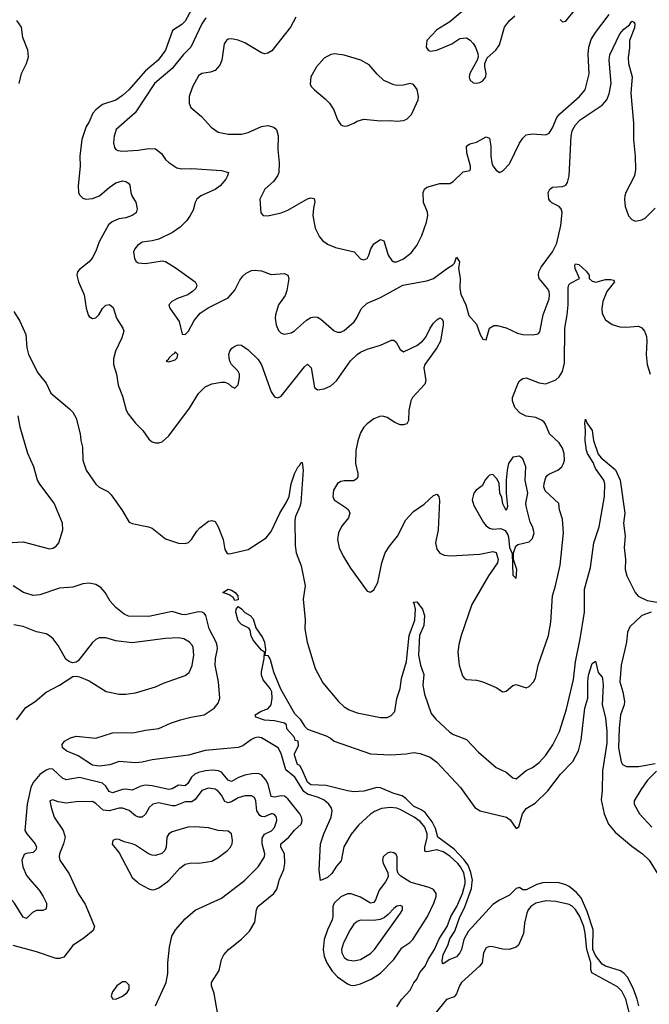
# Model space of a CAD drawing. Header units: inches. Extents: x 1473912 to 1647258, y 640388 to 773423.
# Tile 23 of 256: x 1503949 to 1507755, y 659259 to 665215. Entities that reach past the tile are written whole.
import ezdxf

# ---------------------------------------------------------------- set-up
doc = ezdxf.new("R2010")
doc.units = ezdxf.units.IN
doc.header["$MEASUREMENT"] = 0
doc.layers.add('B5605', color=7, linetype='Continuous')
doc.layers.add('B5606', color=7, linetype='Continuous')

msp = doc.modelspace()

# ---------------------------------------------------------------- linework, layer by layer
at = {"layer": 'B5605', "color": 5}
for points, elevation in [([(1504022.9, 660000), (1504067.3, 659950), (1504091, 659910), (1504110.2, 659870), (1504111.3, 659848.7), (1504106.2, 659833.8), (1504090, 659826), (1504050, 659826.6), (1504026.6, 659813.4), (1503990, 659778.4), (1503970, 659786), (1503918.7, 659870), (1503810, 659987.7), (1503784, 660000)], 820), ([(1504270.3, 660000), (1504302, 659930), (1504345.5, 659865.5), (1504400.5, 659730), (1504394.3, 659705.7), (1504339.3, 659660.7), (1504270, 659614.5), (1504215.8, 659544.2), (1504190, 659535.4), (1504170, 659535.4), (1504050, 659576.8), (1503910, 659614.6)], 840), ([(1504659.4, 660000), (1504670, 659990.4), (1504730, 659957.6), (1504750, 659952.2), (1504766.3, 659953.7), (1504790, 659963.1), (1504839.8, 660000)], 860), ([(1504769.8, 659250), (1504834.8, 659390), (1504844.6, 659444.6), (1504844.7, 659510), (1504854.9, 659605.1), (1504868.2, 659670), (1504891.6, 659710), (1504950, 659775.3), (1505010, 659828.8), (1505170, 659900.9), (1505298.1, 660000)], 840), ([(1505145.7, 659210), (1505124, 659324), (1505109.6, 659370), (1505109.6, 659390), (1505155.8, 659464.2), (1505169.7, 659530), (1505183, 659557), (1505211.5, 659590), (1505290, 659652), (1505338, 659702), (1505370, 659754.8), (1505381.1, 659830), (1505388.2, 659850), (1505485.7, 659930), (1505504.3, 659955.7), (1505514.9, 660000)], 820), ([(1506161.4, 660000), (1506160.9, 659999.1), (1506121.9, 659950), (1506100.1, 659890), (1506090, 659874.5), (1506070, 659870.5), (1506010, 659907.8), (1505952.2, 659927.8), (1505930, 659926.8), (1505890, 659907.9), (1505850.9, 659870), (1505841.9, 659850), (1505843.1, 659790), (1505838.7, 659770), (1505810.5, 659709.5), (1505790.1, 659650), (1505784.2, 659590), (1505790.1, 659550), (1505805.9, 659510), (1505838.8, 659458.8), (1505870, 659424.8), (1505930, 659382), (1505950, 659373.8), (1505970, 659371.8), (1506010, 659382.8), (1506074.5, 659410), (1506130, 659446.4), (1506210, 659530.2), (1506259.6, 659600.4), (1506307.8, 659632.2), (1506326, 659650), (1506413.6, 659790), (1506452.1, 659870), (1506466.1, 659910), (1506466, 659930), (1506450, 659952.4), (1506424.6, 659964.6), (1506315.6, 659995.6), (1506308.1, 660000)], 820), ([(1506230, 659243.7), (1506259.4, 659290), (1506310, 659343.5), (1506332.1, 659387.9), (1506349.9, 659410.1), (1506368, 659452), (1506401.1, 659490), (1506418.9, 659530), (1506456.9, 659590), (1506485.2, 659654.8), (1506533.6, 659730), (1506556.5, 659790), (1506592.3, 659850), (1506627, 659930), (1506642.5, 659990), (1506642.6, 660000)], 780), ([(1507692.2, 659250), (1507682.9, 659290), (1507656.9, 659356.9), (1507622.6, 659422.6), (1507604.1, 659444.1), (1507580.3, 659460.4), (1507490, 659490.4), (1507470, 659502.2), (1507430, 659553.4), (1507414.9, 659590), (1507413.2, 659606.8), (1507416.6, 659710), (1507380.2, 659820.2), (1507342.9, 659902.9), (1507314.8, 659934.8), (1507270, 659971.4), (1507250, 659982.3), (1507210, 659994), (1507150, 659996.5), (1507110, 659993.6), (1507075.6, 659984.4), (1507010, 659951.1), (1506990, 659951.6), (1506970, 659964.5), (1506950, 659959.5), (1506910, 659919.7), (1506850.3, 659889.7), (1506810, 659862), (1506660.9, 659699.1), (1506633.4, 659650), (1506619.1, 659590), (1506610, 659569.3), (1506590, 659546.6), (1506550, 659529.3), (1506510, 659502.7), (1506504.8, 659504.8), (1506503.3, 659523.3), (1506510, 659558.4), (1506539.7, 659620.3), (1506550, 659654.3), (1506579.1, 659700.9), (1506610, 659787.9), (1506637.7, 659842.3), (1506681.1, 659958.9), (1506685.3, 660000)], 760), ([(1507653.9, 659130), (1507613.8, 659290), (1507590, 659338.4), (1507563.9, 659363.9), (1507408.2, 659450), (1507401.8, 659470), (1507402.7, 659510), (1507378, 659590), (1507368.3, 659690), (1507359.3, 659730), (1507335.2, 659790), (1507310, 659831.7), (1507290, 659852.7), (1507270, 659863.4), (1507190, 659881.1), (1507130, 659885), (1507070.3, 659870), (1507038.8, 659850), (1507023.5, 659830), (1507015.6, 659810), (1507001.8, 659750), (1506993.9, 659686.1), (1506964.5, 659615.5), (1506950, 659604), (1506908.9, 659591.1), (1506870, 659592.1), (1506810, 659607.3), (1506790, 659607.9), (1506770, 659599.8), (1506753, 659570), (1506745.2, 659510), (1506728.9, 659490), (1506620.9, 659390), (1506607.8, 659370), (1506590, 659322.6), (1506576.2, 659303.8), (1506530, 659288.2), (1506458, 659202)], 780)]:
    msp.add_lwpolyline(points, dxfattribs=dict(at, elevation=elevation))
for points, elevation in [([(1506250, 659857), (1506230, 659853.3), (1506210, 659838.4), (1506177.6, 659802.4), (1506155.4, 659784.6), (1506128.8, 659771.2), (1506090, 659765), (1506010, 659767.6), (1505990, 659760.4), (1505970, 659743.5), (1505947.5, 659710), (1505905.7, 659630), (1505895.3, 659590), (1505897.1, 659570), (1505910, 659542), (1505930, 659527.7), (1505970, 659521.8), (1506010, 659529.3), (1506070, 659565.4), (1506094.4, 659590), (1506251.6, 659810), (1506262.7, 659830), (1506264, 659850)], 840), ([(1504590, 659395.1), (1504570, 659394.5), (1504536.3, 659370), (1504510, 659334), (1504503, 659310), (1504510.9, 659290.9), (1504530.8, 659290.8), (1504570, 659307), (1504599.6, 659330), (1504611.3, 659350), (1504610, 659374)], 860)]:
    msp.add_lwpolyline(points, close=True, dxfattribs=dict(at, elevation=elevation))
at = {"layer": 'B5606', "color": 5}
for points, elevation in [([(1505007.3, 665312.7), (1504950, 665206.3), (1504930, 665186.3), (1504872.4, 665150), (1504831.5, 665030), (1504786.4, 664970), (1504710, 664906.7), (1504608.8, 664791.2), (1504570, 664756.5), (1504530, 664728.7), (1504450, 664701.7), (1504408.9, 664670), (1504391.7, 664650), (1504366.7, 664593.3), (1504350, 664569.6), (1504325.5, 664490), (1504313.5, 664390), (1504314.6, 664330), (1504302.8, 664210), (1504304.6, 664170), (1504310, 664154.9), (1504330, 664135.8), (1504348.9, 664128.9), (1504390, 664133.1), (1504432.1, 664150), (1504490, 664201), (1504530, 664227.8), (1504570, 664239.7), (1504590, 664235.8), (1504606.1, 664226.1), (1504614.3, 664214.3), (1504621.8, 664170), (1504630, 664146.4), (1504651.9, 664111.9), (1504659.8, 664070), (1504652.9, 664047.1), (1504630, 664030.5), (1504590, 664017.3), (1504547.7, 664010), (1504508.5, 663991.5), (1504486, 663974), (1504430, 663871.5), (1504410, 663814), (1504387.7, 663772.3), (1504370, 663749.7), (1504310, 663704.5), (1504298.4, 663690), (1504294, 663670), (1504304.6, 663630), (1504339.6, 663550), (1504350.2, 663470), (1504362.2, 663430), (1504370, 663418.9), (1504390, 663406.7), (1504410, 663412.3), (1504426.8, 663430), (1504450, 663468.9), (1504470, 663487.9), (1504492.4, 663492.4), (1504513.8, 663473.8), (1504533.5, 663410), (1504571.8, 663350), (1504578, 663330), (1504566.9, 663290), (1504528.1, 663210), (1504516.9, 663163.1), (1504517.1, 663130), (1504534.6, 663070), (1504544.8, 663004.8), (1504570, 662938), (1504593.6, 662853.6), (1504604.9, 662830), (1504650, 662773.4), (1504692.8, 662730), (1504730, 662677.6), (1504750, 662662.3), (1504770, 662655.6), (1504790, 662654.9), (1504810, 662662), (1504850, 662698), (1504975.2, 662864.8), (1505030, 662953.1), (1505070, 662993.6), (1505110, 663012.6), (1505170, 663022), (1505190, 663022.4), (1505210, 663014.9), (1505230, 662996.3), (1505250, 662986), (1505270, 663005.5), (1505278.5, 663050), (1505277, 663070), (1505268.7, 663090), (1505229.7, 663130), (1505218.7, 663150), (1505214.5, 663170), (1505214.3, 663190), (1505220.5, 663210), (1505232.5, 663227.5), (1505250, 663240.4), (1505270, 663248.4), (1505290, 663245.7), (1505330, 663218.4), (1505390, 663159.7), (1505410, 663127.4), (1505470, 662964.4), (1505490, 662933.4), (1505510, 662927.4), (1505530, 662937.8), (1505670, 663114.6), (1505690, 663130.4), (1505711.3, 663110), (1505731.8, 662990), (1505750, 662975.3), (1505790, 662982.7), (1505830, 663000.5), (1505865.3, 663030), (1505950, 663151.9), (1505988.9, 663190), (1506010, 663203.2), (1506050, 663221.3), (1506130, 663245.5), (1506196.3, 663276.3), (1506210, 663276), (1506224.7, 663264.7), (1506250, 663220.5), (1506270, 663206.3), (1506350, 663244.3), (1506384.8, 663270), (1506405.2, 663294.8), (1506430.6, 663350), (1506450, 663378.8), (1506470, 663399.7), (1506490, 663411.7), (1506503.9, 663403.9), (1506510.2, 663390.2), (1506509.2, 663370), (1506493.7, 663270), (1506471.3, 663230), (1506399.1, 663130), (1506392.4, 663110), (1506403.9, 663030), (1506399.1, 663010), (1506323, 662930), (1506314.3, 662910), (1506302.1, 662850), (1506300.2, 662790), (1506290.3, 662770), (1506270, 662763.7), (1506250, 662764.5), (1506217.5, 662777.5), (1506170, 662807.7), (1506150, 662815.5), (1506130, 662816.2), (1506090, 662801.5), (1506050.3, 662770), (1506030.3, 662750), (1506010, 662716), (1505992.4, 662667.6), (1505980.3, 662610), (1505979.7, 662530), (1505992.5, 662470), (1505994.2, 662450), (1505990, 662439.7), (1505970, 662425.4), (1505910, 662425.4), (1505890, 662421.4), (1505870.2, 662410), (1505847, 662370), (1505842.6, 662330), (1505850.2, 662310), (1505922.7, 662262.7), (1505936.3, 662250), (1505944.8, 662230), (1505937.8, 662202.2), (1505894.9, 662150), (1505877.3, 662110), (1505870.3, 662070), (1505880.5, 662020.5), (1505904.9, 661970), (1505950, 661897.3), (1506050, 661758.8), (1506070, 661751), (1506090, 661766.8), (1506114.3, 661810), (1506138.5, 661930), (1506159.5, 661990), (1506184.8, 662030), (1506232.7, 662090), (1506284.2, 662190), (1506330, 662239.8), (1506395.2, 662284.8), (1506450, 662337.6), (1506470, 662344.9), (1506483, 662330), (1506487.4, 662307.4), (1506479.2, 662130), (1506462.7, 662050), (1506470, 662013), (1506488.3, 661988.3), (1506516, 661976), (1506552.6, 661972.6), (1506730, 661981.9), (1506810, 661997.3), (1506830, 661991), (1506841.2, 661950), (1506837.5, 661930), (1506783.5, 661850), (1506683.2, 661676.8), (1506618.9, 661490), (1506604.5, 661435.5), (1506598.3, 661390), (1506606.3, 661310), (1506625.9, 661245.9), (1506639.1, 661230), (1506650, 661224.2), (1506710, 661218.9), (1506750, 661208.9), (1506830, 661174.3), (1506870, 661148.5), (1506890, 661153.7), (1506930, 661186.7), (1506950, 661194), (1507010, 661172.4), (1507030, 661181.6), (1507056.3, 661210), (1507067.3, 661232.7), (1507083.1, 661310), (1507145.6, 661490), (1507161.1, 661570), (1507170.8, 661729.2), (1507188.8, 661790), (1507215.8, 661915.8), (1507237, 662110), (1507230, 662192.7), (1507213, 662250), (1507207.6, 662287.6), (1507125.9, 662365.8), (1507118.5, 662390), (1507119.9, 662410), (1507130, 662445.3), (1507140.7, 662459.3), (1507151.3, 662468.7), (1507203.1, 662490), (1507225.8, 662510), (1507237.3, 662530), (1507241.8, 662550), (1507239.9, 662590), (1507230, 662622.4), (1507210, 662655.4), (1507151.3, 662710), (1507128.8, 662768.8), (1507119.6, 662779.6), (1507107.6, 662790), (1507070, 662807.7), (1507010, 662816.5), (1506974.5, 662834.6), (1506943.1, 662870), (1506928.4, 662910), (1506928.4, 662930), (1506963.6, 663016.4), (1506971.6, 663030), (1506990, 663045.3), (1507010, 663047.9), (1507090, 663018), (1507130, 663011.9), (1507190, 663036), (1507210, 663055), (1507230, 663087.8), (1507242.1, 663137.9), (1507244.4, 663350), (1507259.2, 663430), (1507264.6, 663490), (1507264.7, 663595.3), (1507269, 663611), (1507278.5, 663621.5), (1507334, 663650), (1507307.4, 663710), (1507305.3, 663730), (1507310, 663737.6), (1507330, 663734.4), (1507374.4, 663694.4), (1507390.9, 663670), (1507392.8, 663650), (1507410, 663632.8), (1507431.8, 663628.2), (1507490, 663643.5), (1507523.7, 663643.7), (1507538.5, 663638.5), (1507544.4, 663630), (1507498, 663570), (1507474, 663510), (1507468.4, 663468.4), (1507470, 663438), (1507490, 663399.3), (1507530, 663370.4), (1507576.9, 663356.9), (1507614.5, 663354.5), (1507690, 663360.3), (1507710.2, 663350.2), (1507726.4, 663330), (1507737.7, 663297.7), (1507741.3, 663270), (1507737.1, 663190), (1507743, 663130), (1507760.4, 663070)], 820), ([(1506650, 665286), (1506550, 665201.6), (1506470, 665154.5), (1506410.8, 665090), (1506407.3, 665050), (1506418, 665030), (1506430, 665024), (1506470, 665030.6), (1506561.2, 665070), (1506610, 665100.5), (1506650, 665104.9), (1506671.9, 665091.9), (1506690, 665070.8), (1506704.9, 665050), (1506719.1, 665010), (1506720.7, 664990), (1506714.8, 664970), (1506670.5, 664890), (1506666.4, 664870), (1506670.5, 664850.5), (1506690, 664833.4), (1506710, 664830.4), (1506730, 664834.4), (1506750, 664844.9), (1506767.6, 664870), (1506769.6, 664890), (1506760.7, 664930), (1506760.9, 664950), (1506775.6, 664984.4), (1506828.3, 665031.7), (1506850, 665064), (1506880.5, 665170), (1506909.6, 665210), (1506942.2, 665237.8)], 880), ([(1505073.7, 665226.3), (1505050.5, 665189.5), (1504984.5, 665050), (1504936.6, 665003.4), (1504870, 664920.2), (1504764, 664830), (1504647.6, 664652.4), (1504532, 664550), (1504519.6, 664510), (1504517, 664470), (1504522.9, 664442.9), (1504530.4, 664430.4), (1504542.9, 664422.9), (1504570, 664419.5), (1504665.5, 664425.5), (1504730, 664435.6), (1504770, 664433.1), (1504806.2, 664406.2), (1504830.3, 664370), (1504850, 664350.3), (1504898.6, 664318.6), (1504930, 664312.3), (1504990, 664315.9), (1505170, 664303.1), (1505210.6, 664290), (1505206.4, 664270), (1505195.3, 664250), (1505160.3, 664210), (1505130, 664188.2), (1505044.6, 664150), (1505020.8, 664130), (1505010.2, 664110), (1504996.9, 664063.1), (1504980.2, 664030), (1504959.1, 664000.9), (1504919.5, 663960.5), (1504872.8, 663927.2), (1504790, 663888.5), (1504750, 663877.2), (1504690, 663869.6), (1504660.4, 663850), (1504644.4, 663830), (1504637.1, 663810), (1504643, 663770), (1504652.7, 663752.7), (1504664.9, 663744.9), (1504710, 663741.3), (1504810, 663755.8), (1504830, 663752.4), (1504890, 663717.1), (1505010.8, 663630), (1505020.7, 663610), (1505018.5, 663601.5), (1505014.8, 663590), (1504994.8, 663570), (1504966, 663550), (1504906.8, 663530), (1504869.1, 663510.9), (1504850.6, 663490), (1504856.3, 663470), (1504914, 663390), (1504932, 663312), (1504950, 663311.3), (1504970, 663331), (1505004.2, 663395.8), (1505040.6, 663439.4), (1505088.6, 663471.4), (1505210, 663533.1), (1505250, 663579.5), (1505280.2, 663639.8), (1505297.2, 663662.8), (1505318.3, 663681.7), (1505350, 663698.2), (1505370, 663700.9), (1505410, 663696.5), (1505470, 663673.8), (1505550, 663679.2), (1505570.2, 663670), (1505576.5, 663650), (1505563.7, 663576.3), (1505553.1, 663546.9), (1505514.4, 663490), (1505495.3, 663430), (1505493.1, 663410), (1505498.7, 663370), (1505514, 663334), (1505530, 663319.1), (1505550, 663313), (1505590, 663320.5), (1505610, 663332.4), (1505682.1, 663397.9), (1505710, 663412.8), (1505730, 663416.9), (1505750, 663414.9), (1505770, 663402.8), (1505850, 663332.9), (1505870, 663324.6), (1505890, 663324.9), (1505910, 663334.6), (1505972.1, 663387.9), (1505988.2, 663411.8), (1506013.6, 663466.4), (1506050, 663500.3), (1506130, 663534.6), (1506266, 663610), (1506410, 663635.8), (1506450, 663650.4), (1506530, 663708.7), (1506568.6, 663731.4), (1506577.1, 663742.9), (1506590, 663778.8), (1506607.7, 663750), (1506602.4, 663710), (1506611.3, 663651.3), (1506609, 663590), (1506615.3, 663555.3), (1506646.4, 663490), (1506665.1, 663425.1), (1506710, 663374), (1506733.7, 663310), (1506750, 663282), (1506770, 663278.8), (1506788.4, 663350), (1506815.1, 663365), (1506835.5, 663364.5), (1506890, 663351.6), (1506959, 663319), (1506990, 663310.2), (1507051.1, 663308.9), (1507084.5, 663315.5), (1507093.3, 663326.7), (1507112.9, 663430), (1507150, 663527.3), (1507152.4, 663550), (1507150.6, 663570), (1507140.9, 663590), (1507089.7, 663650), (1507085.7, 663670), (1507088.4, 663690), (1507101.4, 663718.6), (1507169.6, 663810), (1507196.6, 663863.4), (1507220.2, 663970), (1507228.9, 664048.9), (1507223.5, 664070), (1507210, 664085.4), (1507166.9, 664106.9), (1507156.6, 664116.6), (1507148.3, 664130), (1507144.7, 664170), (1507153.6, 664190), (1507170, 664202.6), (1507230, 664205.4), (1507250, 664213.6), (1507261.8, 664230), (1507271.6, 664270), (1507282.5, 664510), (1507290, 664542.4), (1507310, 664579.6), (1507336.8, 664610), (1507470, 664698.8), (1507498.5, 664730), (1507513.2, 664766.8), (1507525.3, 664830), (1507513.6, 664970), (1507517.4, 665002.6), (1507578.2, 665130), (1507601.5, 665158.5), (1507635.7, 665184.3), (1507650, 665206.4), (1507661.1, 665201.1), (1507668.2, 665190), (1507666.9, 665166.9), (1507636.4, 665090), (1507635.2, 665044.8), (1507626.7, 664986.7), (1507630.2, 664950.1), (1507651.6, 664870), (1507643.6, 664770), (1507660.7, 664590), (1507660.1, 664490), (1507670.9, 664390), (1507671.7, 664308.3), (1507666, 664270), (1507614, 664170), (1507607.9, 664150), (1507605.5, 664130), (1507610, 664086), (1507630, 664027.7), (1507650, 664005.5), (1507670, 663997.1), (1507710, 664004.4), (1507730, 664014), (1507790, 664074.4)], 840), ([(1505618.4, 665230), (1505586.7, 665170), (1505472.7, 665027.2), (1505450, 665011.8), (1505430, 665009.6), (1505410, 665015.1), (1505310, 665076.1), (1505270, 665091.9), (1505230, 665099.7), (1505210, 665096.9), (1505199.1, 665090), (1505184.4, 665070), (1505171.6, 664970), (1505159.6, 664940.4), (1505130, 664907.8), (1505103, 664897), (1505050, 664889.7), (1505030, 664875.6), (1504993.7, 664810), (1504974, 664750), (1504972.7, 664710), (1504983.9, 664683.9), (1505048.9, 664628.9), (1505105.8, 664565.8), (1505150, 664534.9), (1505210, 664521.7), (1505290, 664523.6), (1505330, 664531.8), (1505410, 664569), (1505450, 664574.3), (1505485.2, 664565.3), (1505502.4, 664550), (1505511.8, 664511.8), (1505508.9, 664430), (1505518, 664350), (1505516.5, 664290), (1505508.7, 664270), (1505484.1, 664235.9), (1505430.6, 664190), (1505400.5, 664130), (1505407.7, 664047.7), (1505422, 664030), (1505450, 664028), (1505530, 664047), (1505570, 664063.1), (1505690, 664132), (1505710, 664138.4), (1505730, 664133.4), (1505732.9, 664112.9), (1505724.4, 664075.5), (1505721.5, 664030), (1505735.1, 663955), (1505761.4, 663901.4), (1505780.2, 663880.2), (1505810, 663857.6), (1505857.8, 663837.8), (1505971, 663810), (1506010, 663768), (1506030, 663762.4), (1506050, 663770.8), (1506060.7, 663790), (1506071.5, 663828.5), (1506090, 663858.8), (1506130, 663886), (1506150, 663878), (1506176.5, 663790), (1506198.7, 663758.7), (1506210, 663751.3), (1506230, 663750.2), (1506270, 663767.6), (1506315, 663805), (1506350.9, 663850), (1506379.8, 663910), (1506408.7, 663990), (1506416, 664030), (1506413.5, 664050), (1506389.7, 664110.3), (1506388.5, 664170), (1506395.6, 664190), (1506410, 664201.1), (1506490, 664224.2), (1506550, 664224.7), (1506570, 664236.5), (1506630, 664294), (1506670, 664303.8), (1506675.1, 664310), (1506674.3, 664330), (1506651.3, 664410), (1506649.6, 664450), (1506670, 664464.9), (1506710, 664474.9), (1506770, 664507.3), (1506790, 664498), (1506797.6, 664450), (1506797.6, 664390), (1506803, 664350), (1506810, 664331.3), (1506830, 664304.7), (1506850, 664291.3), (1506870, 664301), (1506910, 664344), (1506970, 664468.4), (1506990, 664499.5), (1507010, 664518), (1507050, 664524.9), (1507130, 664519.6), (1507150, 664528.8), (1507170, 664561.3), (1507197.3, 664622.7), (1507214.2, 664645.8), (1507333.6, 664750), (1507367.7, 664790), (1507391.7, 664888.3), (1507386.2, 665006.2), (1507389.9, 665050), (1507404.4, 665095.6), (1507430, 665138.2), (1507513.7, 665246.3)], 860), ([(1507216.3, 665216.3), (1507230, 665202.8), (1507250, 665207.3), (1507310, 665278.4)], 880), ([(1503945.9, 664830), (1503959.1, 664890), (1503991, 664950), (1504001.7, 664990), (1503997.6, 665030), (1503968.3, 665108.3), (1503960.2, 665170), (1503931.1, 665210)], 820), ([(1503914, 663450), (1503950, 663390.8), (1503986, 663310), (1503992.4, 663230), (1504002.4, 663190), (1504059.3, 663079.3), (1504110, 663016.4), (1504136.7, 662956.7), (1504250, 662860.9), (1504270, 662840.3), (1504290, 662803.8), (1504315.4, 662710), (1504319, 662670), (1504329.1, 662629.1), (1504331.8, 662550), (1504350.8, 662490.8), (1504410, 662404.9), (1504430, 662387.8), (1504481.3, 662361.3), (1504501.3, 662341.3), (1504566.5, 662250), (1504610, 662176.4), (1504630, 662167.4), (1504727.9, 662147.9), (1504750, 662138.9), (1504830, 662074.3), (1504909.2, 662049.2), (1504950, 662045.5), (1504970, 662052.4), (1504987.6, 662070), (1505019.4, 662120.6), (1505038.5, 662141.5), (1505090, 662181.1), (1505110, 662185.3), (1505130, 662179.3), (1505150, 662148), (1505179, 662070), (1505190.3, 662010), (1505201.6, 661990), (1505210, 661984.9), (1505226.1, 661986.1), (1505330, 662009.5), (1505438.6, 662081.4), (1505470, 662118.2), (1505521, 662230), (1505562.9, 662297.1), (1505578.3, 662330), (1505590, 662407.3), (1505610, 662468.8), (1505630, 662508.4), (1505641.1, 662518.9), (1505650, 662537.1), (1505656.4, 662536.4), (1505662.4, 662490), (1505648.2, 662291.8), (1505643.2, 662270), (1505617.1, 662210), (1505612.9, 662187.1), (1505613.5, 662033.5), (1505620.2, 661990), (1505650.4, 661910.4), (1505674.9, 661790), (1505663.3, 661710), (1505675.2, 661584.7), (1505673.7, 661530), (1505687.2, 661450), (1505735.8, 661290), (1505782.5, 661202.5), (1505876.9, 661090), (1505910, 661058.3), (1505940.4, 661040.4), (1505990, 661022.4), (1506130, 660994), (1506170, 660993.7), (1506195.1, 661004.9), (1506216.2, 661030), (1506229.7, 661109.7), (1506248.7, 661170), (1506256.9, 661230), (1506286.7, 661333.3), (1506303.2, 661490), (1506337.5, 661582.5), (1506341.2, 661650), (1506336.6, 661676.6), (1506329.1, 661690.9), (1506350, 661692.6), (1506383.6, 661650), (1506396.5, 661610), (1506392, 661550), (1506367.1, 661490), (1506360.9, 661370), (1506372.7, 661310), (1506393.1, 661253.1), (1506387.2, 661190), (1506395.5, 661135.5), (1506437.6, 661017.6), (1506464.3, 660984.2), (1506550, 660906), (1506571.4, 660891.4), (1506650, 660860.7), (1506723.2, 660783.2), (1506830, 660690.4), (1506890, 660663.1), (1506930, 660628.9), (1506950, 660622.3), (1507010, 660672.4), (1507050, 660692.3), (1507090, 660721.8), (1507130, 660765.8), (1507172.2, 660827.8), (1507211.6, 660908.4), (1507255.2, 661044.8), (1507296.4, 661223.6), (1507308.5, 661330), (1507338.1, 661470), (1507363.6, 661630), (1507362.8, 661770), (1507399.5, 661900.5), (1507419.9, 662050), (1507452.9, 662147.1), (1507484.2, 662330), (1507486.5, 662406.5), (1507481.1, 662430), (1507430, 662499.9), (1507416.5, 662536.5), (1507382.6, 662590), (1507375.7, 662610), (1507367, 662670), (1507369.1, 662730), (1507364.9, 662775.1), (1507370, 662798), (1507377.3, 662777.3), (1507410.1, 662730), (1507418.9, 662670), (1507447.2, 662587.2), (1507464.9, 662564.9), (1507551.9, 662491.9), (1507579.6, 662430), (1507608.2, 662230), (1507599.6, 662170), (1507609.2, 662090), (1507602.8, 662022.8), (1507611.8, 661950), (1507608.7, 661890), (1507619.3, 661850), (1507669.5, 661749.5), (1507688.1, 661728.1), (1507742.5, 661702.5), (1507827.1, 661687.1)], 780), ([(1503870, 662050.1), (1503970, 662057.1), (1504130, 662014.7), (1504150, 662017.8), (1504169.6, 662030), (1504185.7, 662050), (1504210.8, 662129.2), (1504208.7, 662170), (1504158.3, 662290), (1504070, 662404.5), (1504056.1, 662430), (1504033.7, 662510), (1503998.8, 662590), (1503953, 662750), (1503939.4, 662819.4)], 780), ([(1506642.6, 660000), (1506642.7, 660010), (1506633.3, 660053.3), (1506614.2, 660090), (1506597, 660110), (1506550, 660154.9), (1506510, 660182), (1506470, 660193.9), (1506410, 660180.2), (1506403.3, 660183.3), (1506398.3, 660190), (1506398.7, 660210), (1506412.2, 660267.8), (1506411.9, 660290), (1506397.4, 660330), (1506370, 660364.4), (1506334, 660390), (1506250, 660436.4), (1506230, 660444.5), (1506190, 660449.4), (1506137.1, 660442.9), (1506094, 660426), (1506070, 660409.8), (1505997.6, 660342.4), (1505952.8, 660287.2), (1505909.3, 660210.7), (1505892.7, 660127.3), (1505864.9, 660095.1), (1505836.8, 660050), (1505810, 660026.8), (1505768.5, 660008.5), (1505759, 660070), (1505768.6, 660230), (1505787, 660290), (1505832.1, 660390), (1505838.2, 660430), (1505832.2, 660450), (1505817.6, 660470), (1505790, 660493.7), (1505754.6, 660510), (1505690, 660530.2), (1505666.1, 660546.1), (1505612, 660632), (1505558, 660678), (1505530, 660775), (1505511.5, 660810), (1505410, 660871.3), (1505390, 660875), (1505370, 660871.4), (1505350, 660861.2), (1505298.4, 660821.6), (1505270, 660812), (1505070, 660794.2), (1504970, 660766.3), (1504750, 660738), (1504690, 660722.6), (1504650, 660719.4), (1504550, 660728), (1504493.1, 660706.9), (1504430, 660699.9), (1504390, 660704.5), (1504302.5, 660762.5), (1504233.8, 660790), (1504208.2, 660810), (1504205.6, 660830), (1504221, 660850), (1504255.8, 660870), (1504290, 660880.4), (1504410, 660869.3), (1504510, 660901.8), (1504642.2, 660902.2), (1504710, 660917.6), (1504790, 660927.8), (1504860.4, 660959.6), (1504920.8, 660979.2), (1504983.4, 660996.6), (1505064.4, 661010), (1505124, 661050), (1505150, 661079.6), (1505158.5, 661110), (1505151.3, 661210), (1505130.2, 661310), (1505132.6, 661350), (1505144.5, 661410), (1505143.6, 661430), (1505137.9, 661450), (1505093.7, 661530), (1505075.3, 661610), (1505064.9, 661624.9), (1505051.5, 661631.5), (1505030, 661633.3), (1504950, 661615.5), (1504930, 661615.9), (1504870, 661634.5), (1504730, 661604.7), (1504607.5, 661607.5), (1504579.8, 661619.8), (1504530, 661658.4), (1504497.1, 661697.1), (1504466.1, 661750), (1504439.5, 661779.5), (1504410, 661797.9), (1504370, 661805.6), (1504330, 661802), (1504270, 661783.2), (1504190, 661776.6), (1504070, 661735.3), (1504030, 661731.2), (1503972.8, 661750), (1503909.8, 661790)], 780), ([(1506685.3, 660000), (1506686.3, 660010), (1506676.7, 660056.7), (1506659.7, 660099.7), (1506635.1, 660135.1), (1506576.5, 660196.5), (1506477.8, 660270), (1506462.1, 660322.1), (1506443, 660363), (1506399.9, 660419.9), (1506376.1, 660436.1), (1506330, 660457.5), (1506283.9, 660503.9), (1506260.7, 660520.7), (1506210, 660533.9), (1506130, 660568.4), (1506109.2, 660570.8), (1506030, 660547.4), (1505970, 660543.7), (1505930.5, 660549.5), (1505802.4, 660582.4), (1505710, 660586.7), (1505690, 660602.2), (1505657.7, 660677.7), (1505642.5, 660702.5), (1505629.6, 660710), (1505610, 660766), (1505610, 660774), (1505635.3, 660824.7), (1505632.7, 660850), (1505615.5, 660855.5), (1505610, 660872.7), (1505564.7, 660924.7), (1505562, 660950), (1505550, 660960.4), (1505490, 660974.2), (1505430, 660978.5), (1505376.4, 660996.4), (1505373.2, 661010), (1505408.7, 661031.3), (1505450, 661046.9), (1505468.4, 661070), (1505475.6, 661110), (1505473.5, 661150), (1505463.7, 661170), (1505421.5, 661221.5), (1505411.8, 661250), (1505411.2, 661270), (1505427.4, 661350), (1505428.3, 661388.3), (1505410, 661401.3), (1505361.4, 661461.4), (1505348.1, 661488.1), (1505342.2, 661522.1), (1505334.5, 661534.5), (1505290, 661555.9), (1505270, 661578.9), (1505255.1, 661630), (1505258.7, 661650), (1505270, 661665.5), (1505290, 661651.8), (1505309.6, 661629.6), (1505342, 661610), (1505360.6, 661590), (1505376.9, 661536.9), (1505416.9, 661476.9), (1505428.2, 661450), (1505435.4, 661404.6), (1505431.1, 661371.1), (1505450, 661368), (1505464.3, 661344.3), (1505482.7, 661270), (1505526.6, 661166.6), (1505610, 661018.4), (1505644, 660984), (1505670, 660942), (1505690, 660922.3), (1505802.7, 660882.8), (1505829.1, 660869.1), (1505850.4, 660850.4), (1506070, 660774.9), (1506190, 660768.8), (1506285.9, 660774.1), (1506330, 660782), (1506370, 660775.5), (1506430, 660753), (1506470, 660723), (1506614.9, 660570), (1506701.1, 660450), (1506732.7, 660430), (1506891.1, 660391.1), (1506913.9, 660373.9), (1506950, 660322.8), (1506967.2, 660332.8), (1506988.6, 660410), (1507010, 660443.2), (1507065.3, 660474.7), (1507141.7, 660550), (1507219.2, 660650), (1507293.1, 660726.9), (1507328.2, 660791.8), (1507343, 660857), (1507365, 661050), (1507384, 661110), (1507383.6, 661210), (1507388.3, 661250), (1507410, 661320.7), (1507430, 661335.5), (1507445.3, 661265.3), (1507470, 661238), (1507471.8, 661230), (1507475.6, 661190), (1507471.4, 661070), (1507490, 660991), (1507498.9, 660910), (1507498, 660838), (1507472, 660672), (1507470.3, 660550), (1507464.4, 660495.6), (1507482, 660410), (1507508.3, 660348.3), (1507550, 660300.1), (1507650, 660214.7), (1507714, 660170), (1507753.7, 660130), (1507816.5, 660030)], 760), ([(1507765.7, 661630), (1507710.1, 661609.9), (1507637.9, 661542.1), (1507623.2, 661510), (1507618.5, 661450), (1507584.7, 661310), (1507577.9, 661210), (1507594.8, 661150), (1507605.1, 661090), (1507604, 661070), (1507581.6, 661010), (1507573.3, 660930), (1507570.1, 660810.1), (1507585, 660725), (1507593.1, 660710), (1507616.7, 660696.7), (1507690, 660696.6), (1507790, 660716.5)], 780), ([(1503930, 660979.6), (1503986.7, 661053.3), (1504042, 661090), (1504110, 661147.2), (1504190, 661189), (1504270, 661241.6), (1504290, 661243.7), (1504310, 661240.3), (1504370, 661216.1), (1504471.5, 661151.5), (1504550, 661134.4), (1504590, 661134.5), (1504650, 661144), (1504770, 661179.4), (1504818.8, 661201.2), (1504950, 661247.8), (1504973, 661267), (1504992.3, 661307.7), (1505000.9, 661370), (1504997.3, 661417.3), (1504991.9, 661431.9), (1504975.3, 661450), (1504940.5, 661470), (1504910, 661476), (1504830, 661470.8), (1504630, 661444.7), (1504530, 661457.1), (1504470, 661475.8), (1504430, 661475.2), (1504410, 661466.2), (1504390, 661447), (1504302.5, 661337.5), (1504290, 661329.5), (1504270, 661325.1), (1504250, 661329.6), (1504227.2, 661347.2), (1504182.7, 661430), (1504151, 661470), (1504130, 661488.4), (1504110, 661499.8), (1504050, 661512.9), (1503970, 661544.4), (1503913.8, 661553.8)], 820), ([(1505514.9, 660000), (1505517.3, 660010), (1505545.6, 660074.4), (1505552.3, 660110), (1505549.9, 660170), (1505527.6, 660210), (1505527.3, 660230), (1505576.7, 660270), (1505610, 660312.9), (1505650, 660349.3), (1505656.8, 660370), (1505653.6, 660390), (1505641.8, 660410), (1505570, 660501.2), (1505550, 660516.9), (1505530, 660519.5), (1505490, 660511.3), (1505470, 660516.8), (1505451.2, 660590), (1505437, 660617), (1505410, 660647.7), (1505390, 660654.1), (1505352.6, 660652.6), (1505310, 660644.1), (1505272.6, 660630), (1505230, 660606.4), (1505210, 660613.9), (1505170, 660662.4), (1505151.4, 660671.4), (1505115.2, 660675.2), (1505071.8, 660671.8), (1505030, 660661.1), (1505007.9, 660650), (1504988.1, 660631.9), (1504966.5, 660593.5), (1504950, 660580.9), (1504910, 660585), (1504870, 660561.3), (1504850, 660558.3), (1504750, 660581.1), (1504710, 660583.6), (1504682.2, 660577.8), (1504630, 660554.9), (1504590, 660559.9), (1504570, 660557.8), (1504510, 660538.9), (1504490, 660545.9), (1504470, 660579), (1504450, 660595.8), (1504310, 660630.4), (1504230, 660617.6), (1504207.6, 660627.6), (1504150, 660681.3), (1504130, 660682.6), (1504110, 660676.1), (1504070, 660648.3), (1504030, 660600.8), (1504016.6, 660570), (1503994.3, 660470), (1503980.6, 660310), (1503991.7, 660290), (1504043.6, 660230), (1504051.4, 660210), (1504047, 660193), (1504030, 660177.6), (1503988.1, 660171.9), (1503975.2, 660164.8), (1503961.1, 660130), (1503967.3, 660090), (1503990, 660037), (1504022.9, 660000)], 820), ([(1507799.7, 660670), (1507745.1, 660614.9), (1507703.7, 660556.3), (1507664.4, 660490), (1507663, 660470), (1507697, 660410), (1507770.2, 660330.2)], 780), ([(1505298.1, 660000), (1505310.5, 660009.6), (1505389.9, 660090.1), (1505428.9, 660150), (1505432.1, 660170), (1505415.2, 660230), (1505415.9, 660264.1), (1505430, 660287.2), (1505472.1, 660307.9), (1505490, 660327.8), (1505503.1, 660370), (1505500.9, 660390), (1505490, 660407.8), (1505478, 660410), (1505470, 660410.6), (1505430, 660393.5), (1505410, 660395.3), (1505401.8, 660401.8), (1505383.4, 660430), (1505376.5, 660490), (1505369.6, 660510), (1505350, 660519.8), (1505310, 660519.6), (1505270, 660508.7), (1505230, 660483.6), (1505210, 660477.8), (1505190, 660486.6), (1505170, 660524.1), (1505150, 660549.1), (1505130, 660560.9), (1505090, 660567.2), (1505050, 660552.1), (1505010, 660497.7), (1504990, 660484.4), (1504950, 660483.2), (1504890, 660458.6), (1504870, 660458.8), (1504790, 660478), (1504753.7, 660470), (1504732.1, 660450), (1504710, 660409.7), (1504689.3, 660390.7), (1504670, 660390.6), (1504650, 660398.3), (1504610, 660430.5), (1504570, 660446.2), (1504550, 660446.2), (1504490, 660429.1), (1504453.9, 660433.9), (1504410, 660473.8), (1504390, 660485.5), (1504290, 660482.9), (1504230, 660476.2), (1504182.6, 660482.6), (1504150, 660496), (1504132, 660490), (1504138.9, 660450), (1504158.5, 660390), (1504211.8, 660310), (1504223.1, 660270), (1504213.4, 660230), (1504190.3, 660170), (1504187.4, 660150), (1504192, 660130), (1504248.4, 660048.4), (1504270.3, 660000)], 840), ([(1504839.8, 660000), (1504853.3, 660010), (1504917.2, 660082.8), (1504950, 660107), (1504984.9, 660115.1), (1505032.9, 660112.9), (1505110, 660125.3), (1505150, 660147.4), (1505206, 660190), (1505224.2, 660210), (1505233.3, 660230), (1505235.6, 660250), (1505229.2, 660290), (1505210, 660306), (1505150, 660309.6), (1505090, 660326), (1505010, 660332), (1504966, 660330), (1504870, 660301.7), (1504850.4, 660290), (1504838.9, 660270), (1504834.6, 660210), (1504827, 660190), (1504809.1, 660170.9), (1504770, 660159.2), (1504750, 660160.4), (1504728.3, 660168.3), (1504650, 660221), (1504630, 660229.7), (1504581.7, 660241.7), (1504550, 660255.1), (1504530, 660257.2), (1504512, 660250), (1504508.1, 660228.1), (1504550, 660174.8), (1504630, 660026.4), (1504659.4, 660000)], 860), ([(1506308.1, 660000), (1506252.9, 660032.9), (1506238, 660050), (1506231.3, 660070), (1506231.7, 660151.7), (1506224.5, 660164.5), (1506210, 660175.6), (1506190, 660178.2), (1506170, 660172.9), (1506146.2, 660150), (1506142.3, 660130), (1506146.2, 660110), (1506175.2, 660055.2), (1506176.5, 660030), (1506161.4, 660000)], 820)]:
    msp.add_lwpolyline(points, dxfattribs=dict(at, elevation=elevation))
for points, elevation in [([(1505851.5, 665008.5), (1505830, 665004.7), (1505790, 664982), (1505744.2, 664930), (1505708.7, 664870), (1505704.7, 664824.7), (1505710.4, 664810.4), (1505730.4, 664790.4), (1505796.7, 664736.7), (1505822.4, 664710), (1505848.2, 664670), (1505870.6, 664610), (1505890, 664578.8), (1505910, 664570.6), (1505930, 664572.7), (1505970, 664588.4), (1505990, 664600.4), (1506030, 664613), (1506130, 664603), (1506190, 664604.9), (1506230, 664600.4), (1506270, 664605.3), (1506290, 664613.4), (1506317.5, 664642.5), (1506357.4, 664730), (1506359.7, 664750), (1506352.5, 664792.5), (1506330, 664822.7), (1506310, 664829.4), (1506270, 664819.5), (1506230, 664818), (1506210, 664822), (1506150, 664847.3), (1506110, 664885.1), (1506062.2, 664942.2), (1506010.8, 664970.8), (1505910, 665001.4)], 880), ([(1504890, 663206), (1504884.7, 663195.3), (1504870, 663188), (1504852, 663170), (1504844.7, 663155.3), (1504834, 663150), (1504850, 663144.7), (1504890, 663158), (1504902, 663170), (1504906, 663190)], 840), ([(1506970, 662574), (1506930, 662568.7), (1506904.9, 662530), (1506895.5, 662490), (1506890.4, 662430), (1506890.6, 662350.6), (1506898, 662270), (1506890, 662246), (1506870, 662286), (1506864.4, 662324.4), (1506852.7, 662350), (1506847.8, 662410), (1506836.6, 662436.6), (1506810, 662463.7), (1506790, 662459.5), (1506779.1, 662450), (1506765.7, 662434.3), (1506745.1, 662394.9), (1506708.7, 662370), (1506694.9, 662350), (1506685.3, 662310), (1506695.4, 662275.4), (1506753.3, 662173.3), (1506770, 662153.4), (1506790, 662139.3), (1506810, 662134), (1506856.3, 662136.3), (1506871, 662131), (1506884.9, 662124.9), (1506899.5, 662099.5), (1506905.1, 662085.1), (1506910, 662022), (1506926.8, 661986.8), (1506930, 661854), (1506950, 661834), (1506954, 661890), (1506935.3, 661950), (1506935.3, 661990), (1506948, 662030), (1506960.4, 662039.6), (1507030, 662056), (1507050, 662076), (1507059.5, 662110), (1507050, 662148.7), (1507035.9, 662175.9), (1507011.4, 662271.4), (1507009.3, 662290), (1507021.4, 662350), (1507004.7, 662430), (1507009.6, 662510), (1506990, 662559)], 840), ([(1505250, 661700.7), (1505239.7, 661719.7), (1505215.3, 661735.3), (1505177.2, 661750), (1505209, 661770), (1505230, 661763.6), (1505251.5, 661750), (1505268.2, 661730), (1505270, 661705.2)], 760)]:
    msp.add_lwpolyline(points, close=True, dxfattribs=dict(at, elevation=elevation))

doc.saveas('drawing.dxf')
